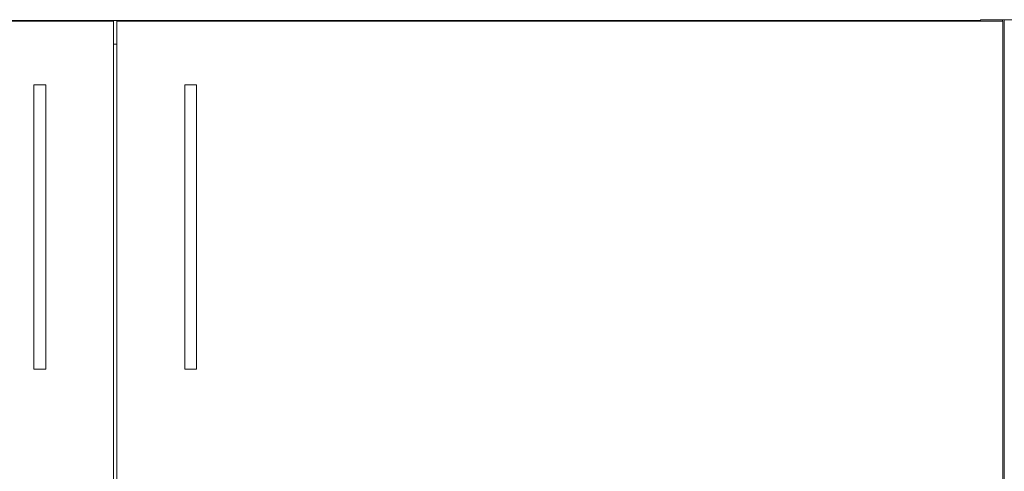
# Model space of a CAD drawing. Header units: millimetres. Extents: x -21756 to -17416, y -600 to 2500.
# Tile 22 of 23: x -18870 to -18205, y 640 to 945. Entities that reach past the tile are written whole.
import ezdxf

# ---------------------------------------------------------------- set-up
doc = ezdxf.new("R2010")
doc.units = ezdxf.units.MM
doc.layers.add('G-IMPT', color=8, linetype='Continuous', lineweight=18)
doc.layers.add('I-FURN', color=30, linetype='Continuous', lineweight=18)

# ---------------------------------------------------------------- blocks, each defined once
blk = doc.blocks.new('Kitchen_Cabinets_FINSA_Pro-Base-Sink-unit-1200-blanc - Opening Type - _Two hinged doors_ Height - _800 mm_-1380536-Elévation Sud')
at = {"layer": 'G-IMPT', "flags": 128}
for points in [[(-18860.38, 872.25), (-18860.38, 873.54), (-18860.38, 874.81), (-18860.38, 876.03), (-18860.38, 877.15), (-18860.38, 878.13), (-18860.38, 878.93)], [(-18852.38, 878.93), (-18852.38, 878.13), (-18852.38, 877.15), (-18852.38, 876.03), (-18852.38, 874.81), (-18852.38, 873.54), (-18852.38, 872.25)], [(-18758.6, 872.25), (-18758.6, 873.54), (-18758.6, 874.81), (-18758.6, 876.03), (-18758.6, 877.15), (-18758.6, 878.13), (-18758.6, 878.93)], [(-18750.6, 878.93), (-18750.6, 878.13), (-18750.6, 877.15), (-18750.6, 876.03), (-18750.6, 874.81), (-18750.6, 873.54), (-18750.6, 872.25)], [(-18860.38, 730.57), (-18860.38, 731.37), (-18860.38, 732.35), (-18860.38, 733.47), (-18860.38, 734.69), (-18860.38, 735.96), (-18860.38, 737.25)], [(-18852.38, 737.25), (-18852.38, 735.96), (-18852.38, 734.69), (-18852.38, 733.47), (-18852.38, 732.35), (-18852.38, 731.37), (-18852.38, 730.57)], [(-18758.6, 730.57), (-18758.6, 731.37), (-18758.6, 732.35), (-18758.6, 733.47), (-18758.6, 734.69), (-18758.6, 735.96), (-18758.6, 737.25)], [(-18750.6, 737.25), (-18750.6, 735.96), (-18750.6, 734.69), (-18750.6, 733.47), (-18750.6, 732.35), (-18750.6, 731.37), (-18750.6, 730.57)]]:
    blk.add_lwpolyline(points, dxfattribs=at)
at = {"layer": 'I-FURN'}
for p, q in [((-18806.6, 943.75), (-19404.6, 943.75)), ((-18231.49, 944.25), (-19379.49, 944.25)), ((-18806.6, 943.75), (-18806.6, 145.75)), ((-18804.38, 145.75), (-18804.38, 943.75)), ((-18206.38, 943.75), (-18804.38, 943.75)), ((-18231.49, 944.25), (-18231.49, 943.75)), ((-18221.49, 944.15), (-18231.49, 944.15)), ((-18221.49, 943.75), (-18221.49, 944.75)), ((-18205.49, 944.75), (-18221.49, 944.75)), ((-18206.38, 943.75), (-18206.38, 145.75)), ((-18205.49, 944.75), (-18205.49, 144.75)), ((-18806.6, 928.25), (-18804.38, 928.25)), ((-18852.38, 900.75), (-18860.38, 900.75)), ((-18860.38, 900.75), (-18860.38, 708.75)), ((-18852.38, 708.75), (-18852.38, 900.75)), ((-18750.6, 900.75), (-18758.6, 900.75)), ((-18758.6, 900.75), (-18758.6, 708.75)), ((-18750.6, 708.75), (-18750.6, 900.75)), ((-18860.38, 708.75), (-18852.38, 708.75)), ((-18758.6, 708.75), (-18750.6, 708.75))]:
    blk.add_line(p, q, dxfattribs=at)
blk = doc.blocks.new('Kitchen_Cabinets_FINSA_Pro-Base-unit-500_blanc - Opening Type - _One right hinged door_ Height - _800 mm_-1383544-Elévation Sud')
at = {"layer": 'I-FURN'}
for p in [(-18206.54, 943.75), (-18190.54, 944.75)]:
    blk.add_line(p, (-18206.54, 944.75), dxfattribs=at)

msp = doc.modelspace()

# ---------------------------------------------------------------- block references
at = {"layer": 'I-FURN'}
for name in ['Kitchen_Cabinets_FINSA_Pro-Base-Sink-unit-1200-blanc - Opening Type - _Two hinged doors_ Height - _800 mm_-1380536-Elévation Sud', 'Kitchen_Cabinets_FINSA_Pro-Base-unit-500_blanc - Opening Type - _One right hinged door_ Height - _800 mm_-1383544-Elévation Sud']:
    msp.add_blockref(name, (0, 0), dxfattribs=at)

doc.saveas('drawing.dxf')
